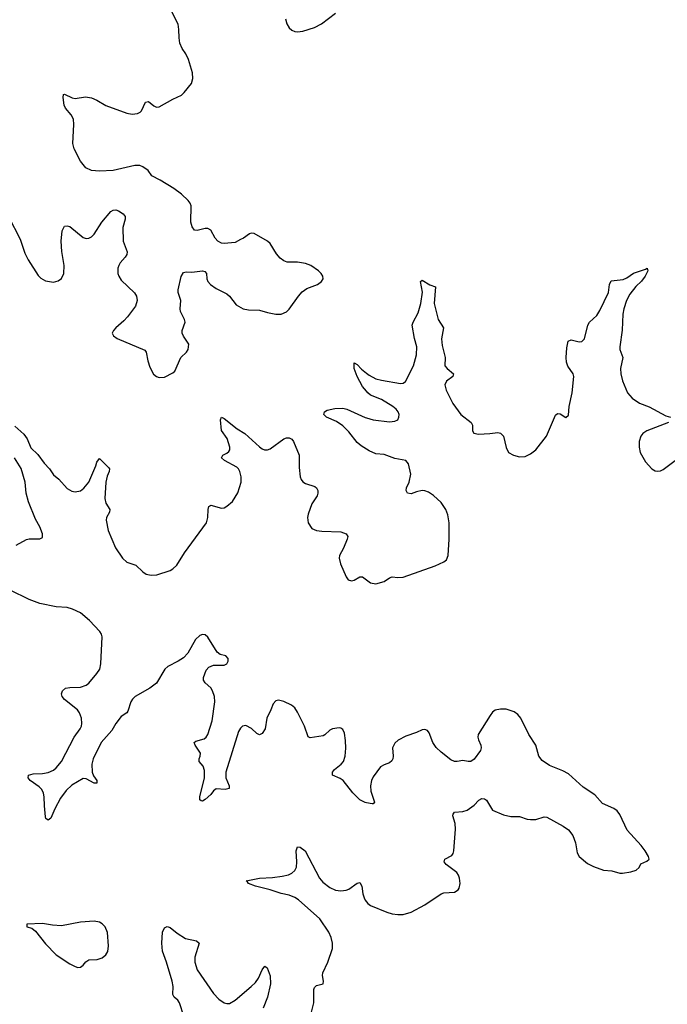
# Model space of a CAD drawing. Header units: inches. Extents: x 1694897 to 1849880, y 907231 to 1017944.
# Tile 64 of 171: x 1737440 to 1742220, y 1003438 to 1010703. Entities that reach past the tile are written whole.
import ezdxf

# ---------------------------------------------------------------- set-up
doc = ezdxf.new("R2010")
doc.units = ezdxf.units.IN
doc.header["$MEASUREMENT"] = 0
for name, color, linetype in [('B7030', 7, 'Continuous'), ('B7031', 7, 'Continuous'), ('B7040', 7, 'Continuous')]:
    doc.layers.add(name, color=color, linetype=linetype)

msp = doc.modelspace()

# ---------------------------------------------------------------- linework, layer by layer
at = {"layer": 'B7030', "color": 6}
for points, elevation in [([(1737356.9, 1009250), (1737443.1, 1009083.1), (1737479.4, 1008979.4), (1737502.3, 1008930), (1737576.3, 1008816.3), (1737596.3, 1008796.3), (1737630, 1008776.6), (1737690, 1008767), (1737724.8, 1008775.1), (1737750, 1008794.4), (1737766.5, 1008830), (1737769.9, 1008890), (1737752.7, 1008992.7), (1737746.9, 1009070), (1737754.8, 1009145.2), (1737770, 1009178.6), (1737790, 1009183), (1737810, 1009175.9), (1737910, 1009094.7), (1737930, 1009089.6), (1737950, 1009091.7), (1737970, 1009102), (1737990, 1009121), (1738046.2, 1009210), (1738112.9, 1009287.1), (1738130, 1009297.5), (1738150, 1009299.1), (1738170, 1009293.2), (1738203.5, 1009270), (1738217.9, 1009250), (1738218.6, 1009230), (1738202.6, 1009170), (1738204.4, 1009070), (1738233.6, 1008990), (1738232, 1008970), (1738219.9, 1008950), (1738182, 1008910), (1738171.3, 1008890), (1738165.4, 1008870), (1738165.6, 1008830), (1738171.9, 1008810), (1738190, 1008780.4), (1738288, 1008688), (1738302.5, 1008662.5), (1738308.2, 1008630), (1738294.3, 1008590), (1738236.3, 1008510), (1738210, 1008481), (1738150.2, 1008430), (1738132.4, 1008410), (1738124, 1008390), (1738131.7, 1008370), (1738160.2, 1008350), (1738363.9, 1008263.9), (1738374.4, 1008250), (1738385, 1008185), (1738400.1, 1008140.1), (1738428.7, 1008088.7), (1738450.2, 1008070.2), (1738470, 1008063.1), (1738510, 1008066.5), (1738570, 1008097.5), (1738585.3, 1008110), (1738628.8, 1008211.2), (1738670.6, 1008250), (1738684.5, 1008270), (1738689, 1008310), (1738648.7, 1008368.7), (1738639.9, 1008390), (1738639.9, 1008410), (1738662.8, 1008470), (1738657.5, 1008490), (1738627.9, 1008550), (1738624, 1008570), (1738629.3, 1008630), (1738609.9, 1008690.1), (1738609.1, 1008710.9), (1738632.3, 1008807.7), (1738650, 1008837.3), (1738670, 1008842), (1738710, 1008839.6), (1738790, 1008850.5), (1738805.7, 1008845.7), (1738818.9, 1008830), (1738822.6, 1008790), (1738829.4, 1008770), (1738848.5, 1008750), (1738890, 1008719), (1738970, 1008681), (1738990, 1008662.8), (1739038.9, 1008598.9), (1739090, 1008570.1), (1739130, 1008562.5), (1739210, 1008559.7), (1739270, 1008541.7), (1739330, 1008530.9), (1739370, 1008531), (1739410, 1008546.2), (1739430, 1008566), (1739496.9, 1008663.1), (1739525.3, 1008694.7), (1739560.7, 1008719.3), (1739637.4, 1008750), (1739668.5, 1008770), (1739679.8, 1008790), (1739677.6, 1008810), (1739666.2, 1008830), (1739645.6, 1008850), (1739590, 1008889.2), (1739550, 1008904.6), (1739490, 1008914.7), (1739414.9, 1008914.9), (1739390, 1008922.6), (1739363.6, 1008943.6), (1739336.4, 1008976.4), (1739290, 1009050.9), (1739268.2, 1009070), (1739170, 1009125.6), (1739150, 1009128.4), (1739136.7, 1009123.3), (1739092.7, 1009090), (1739070, 1009082), (1739030, 1009058.2), (1738950, 1009051.8), (1738930, 1009054.1), (1738901.7, 1009070), (1738883.7, 1009090), (1738850, 1009149.8), (1738830, 1009161.4), (1738810, 1009161.6), (1738750, 1009146.3), (1738730, 1009151), (1738714, 1009174), (1738703.9, 1009210), (1738705.9, 1009330), (1738698.7, 1009350), (1738683.4, 1009370), (1738634.9, 1009414.9), (1738576.9, 1009456.9), (1738478.2, 1009518.2), (1738414.7, 1009550), (1738389.6, 1009590), (1738350, 1009617.6), (1738326.8, 1009626.8), (1738290, 1009628), (1738130, 1009589.5), (1738030, 1009584.3), (1737969.8, 1009589.8), (1737929.8, 1009609.8), (1737890, 1009658), (1737841.6, 1009750), (1737832, 1009790), (1737840.2, 1009930), (1737836.8, 1009970), (1737820.8, 1010000)], 900), ([(1740000, 1007961.8), (1739970, 1007997.7), (1739929.9, 1008070.1), (1739909.8, 1008130.2), (1739908.7, 1008171.3), (1739930, 1008159.5), (1739963.2, 1008123.2), (1740000, 1008095.3)], 800), ([(1740000, 1007533.9), (1739959.6, 1007559.6), (1739930, 1007583.9), (1739870, 1007661.4), (1739825.6, 1007705.6), (1739778.1, 1007738.1), (1739705.6, 1007770), (1739684.2, 1007790), (1739689.5, 1007810), (1739710, 1007822), (1739767, 1007833), (1739824.5, 1007835.5), (1739855.8, 1007830), (1739990, 1007768.3), (1740000, 1007765.3)], 800), ([(1737404, 1007704), (1737470, 1007646), (1737495.8, 1007610), (1737523.7, 1007543.7), (1737574.1, 1007494.1), (1737620.5, 1007430), (1737660.2, 1007390), (1737690, 1007344.9), (1737730, 1007313.1), (1737790, 1007243.9), (1737824.6, 1007224.6), (1737850, 1007218.5), (1737890, 1007227.1), (1737914.4, 1007245.6), (1737950.4, 1007289.6), (1738002.3, 1007410), (1738010, 1007437.3), (1738030, 1007464.9), (1738097.4, 1007397.4), (1738103.6, 1007390), (1738100.2, 1007370), (1738085.1, 1007334.9), (1738075.1, 1007290), (1738069.7, 1007170), (1738076.4, 1007136.4), (1738106, 1007090), (1738103.8, 1007070), (1738082, 1007030), (1738079.8, 1007010), (1738094.6, 1006934.6), (1738147.3, 1006807.3), (1738198.7, 1006730), (1738230, 1006700.9), (1738298.5, 1006678.5), (1738350, 1006629.1), (1738373.1, 1006613.1), (1738410, 1006604.1), (1738452.1, 1006607.9), (1738550, 1006639.8), (1738570, 1006650.2), (1738600.5, 1006679.5), (1738656.3, 1006770), (1738818.2, 1006990), (1738829.5, 1007030), (1738830.5, 1007090), (1738836.2, 1007110), (1738850, 1007119.8), (1738930, 1007098.4), (1738950, 1007101.7), (1738970, 1007112.6), (1739010, 1007147.3), (1739050, 1007211.8), (1739075.4, 1007290), (1739074, 1007330), (1739065.8, 1007370), (1739054.7, 1007390), (1739041.8, 1007401.8), (1738951.3, 1007450), (1738930.6, 1007470), (1738940.7, 1007490), (1738970, 1007505.1), (1738982.9, 1007517.1), (1738990.7, 1007530), (1738991.7, 1007548.3), (1738971.9, 1007611.9), (1738930, 1007671.3), (1738921.7, 1007750), (1738930, 1007770.2), (1738950, 1007760.6), (1739045.2, 1007685.2), (1739103.2, 1007650), (1739210, 1007551.9), (1739230, 1007536), (1739246, 1007530), (1739270, 1007529.6), (1739290, 1007537), (1739390, 1007611.4), (1739410, 1007618), (1739430, 1007617.7), (1739450, 1007607.2), (1739461.8, 1007590), (1739502, 1007490), (1739502.2, 1007397.8), (1739510.1, 1007330), (1739518.1, 1007310), (1739530, 1007293), (1739550, 1007280.1), (1739618.9, 1007258.9), (1739630.2, 1007250), (1739640.2, 1007230), (1739641.3, 1007210), (1739635.9, 1007190), (1739597.6, 1007130), (1739570, 1007054.5), (1739564, 1007030), (1739568.4, 1006990), (1739595.6, 1006950), (1739630, 1006933.4), (1739670, 1006928.2), (1739810, 1006924.2), (1739850.8, 1006910), (1739862.4, 1006890), (1739857.7, 1006870), (1739830, 1006804.5), (1739800.1, 1006750), (1739797.3, 1006730), (1739808.5, 1006688.5), (1739851, 1006591), (1739865.7, 1006570), (1739890, 1006562.6), (1739910, 1006568.4), (1739950, 1006593.2), (1739970, 1006592.5), (1740000, 1006570.4)], 800), ([(1737415.3, 1006824.7), (1737490, 1006868.6), (1737510, 1006872.8), (1737590, 1006871.6), (1737610, 1006883), (1737609.8, 1006910), (1737590, 1006960.3), (1737557.1, 1007017.1), (1737506.5, 1007146.5), (1737488.3, 1007210), (1737480.2, 1007290), (1737450.9, 1007390.9), (1737401.4, 1007470)], 800), ([(1740000, 1004925), (1739990, 1004926.7), (1739950, 1004947.4), (1739898, 1004998), (1739827.9, 1005090), (1739805.2, 1005105.2), (1739748.7, 1005130), (1739749.9, 1005150), (1739763.4, 1005170), (1739813.6, 1005210), (1739829.9, 1005230), (1739842.9, 1005270), (1739847.4, 1005327.4), (1739845.8, 1005385.8), (1739838, 1005438), (1739825.8, 1005465.8), (1739810, 1005476.1), (1739797.5, 1005477.5), (1739750, 1005471.6), (1739730, 1005461.4), (1739693.4, 1005426.6), (1739680.2, 1005419.8), (1739585, 1005405), (1739570, 1005412.3), (1739543.1, 1005490), (1739490, 1005594.7), (1739470, 1005625.1), (1739445.6, 1005645.6), (1739390, 1005672), (1739350, 1005681.7), (1739330, 1005678), (1739310, 1005656.2), (1739294.5, 1005610), (1739263.2, 1005550), (1739251.3, 1005470), (1739230, 1005436.4), (1739210, 1005426.5), (1739190, 1005437.3), (1739152.1, 1005472.1), (1739110, 1005495), (1739085.4, 1005490), (1739070, 1005476.5), (1739055.2, 1005450), (1738962.7, 1005150), (1738962.3, 1005110), (1738985.6, 1005050), (1738985.7, 1005030), (1738955.7, 1005024.3), (1738890, 1005029.1), (1738870, 1005013.9), (1738850, 1004986.9), (1738810, 1004948.9), (1738790, 1004937.7), (1738780.2, 1004940.2), (1738770, 1004947.6), (1738769.1, 1004970), (1738803.8, 1005110), (1738804.5, 1005164.5), (1738794.5, 1005194.5), (1738765.4, 1005230), (1738764.1, 1005250), (1738773.4, 1005270), (1738775.7, 1005290), (1738734.8, 1005350), (1738728.4, 1005370), (1738741.4, 1005378.6), (1738803.1, 1005396.9), (1738817.5, 1005410), (1738829, 1005430), (1738860.7, 1005530), (1738879.8, 1005670), (1738877.7, 1005710), (1738863.9, 1005750), (1738850, 1005772.3), (1738808.2, 1005810), (1738796.4, 1005830), (1738796, 1005850), (1738817.2, 1005902.8), (1738835.4, 1005924.6), (1738870, 1005940.5), (1738950, 1005940.3), (1738970, 1005950.7), (1738978.3, 1005970), (1738979.7, 1005990), (1738961.2, 1006010), (1738920.3, 1006020.3), (1738896.8, 1006036.8), (1738830, 1006147.8), (1738810, 1006163.5), (1738790, 1006166.5), (1738770, 1006159.8), (1738737.1, 1006130), (1738680.9, 1006030), (1738650, 1005994.9), (1738611.2, 1005968.8), (1738534, 1005930), (1738512.4, 1005910), (1738450, 1005808.7), (1738401.1, 1005770), (1738293.6, 1005710), (1738272.7, 1005690), (1738260.8, 1005670), (1738239.6, 1005600.4), (1738230.8, 1005589.2), (1738190, 1005562.6), (1738150.1, 1005510), (1738121.1, 1005458.9), (1738042.4, 1005370), (1737981.9, 1005250), (1737972.2, 1005210), (1737975.8, 1005150), (1737984.6, 1005124.6), (1738010.2, 1005090), (1738010.7, 1005069.3), (1737990, 1005070.8), (1737930, 1005102.7), (1737910, 1005104), (1737824.3, 1005055.7), (1737783.3, 1005016.7), (1737741.4, 1004958.6), (1737699, 1004881), (1737670, 1004812.6), (1737650, 1004798), (1737634, 1004810), (1737630, 1004822), (1737622.4, 1004902.4), (1737621.7, 1004970), (1737616.5, 1004996.5), (1737602.7, 1005022.7), (1737583.9, 1005043.9), (1737518.9, 1005090), (1737503.6, 1005110), (1737506.6, 1005130), (1737540.2, 1005139.8), (1737610, 1005141.8), (1737650, 1005148.1), (1737690, 1005166), (1737710, 1005182.3), (1737750, 1005230.2), (1737843.7, 1005410), (1737886.8, 1005470), (1737896.3, 1005490), (1737899.6, 1005510), (1737895.7, 1005550), (1737882.6, 1005590), (1737866.6, 1005610), (1737770, 1005686.5), (1737754.6, 1005710), (1737749.8, 1005730), (1737755.6, 1005750), (1737778.4, 1005770), (1737810, 1005776.1), (1737890, 1005777.6), (1737930, 1005791.8), (1737950, 1005808.3), (1738010, 1005877.8), (1738031.4, 1005910), (1738039.5, 1005950), (1738050.3, 1006150), (1738044.8, 1006170), (1738031.2, 1006190), (1737955.4, 1006270), (1737890, 1006326.9), (1737830, 1006353.1), (1737790, 1006365.8), (1737710, 1006372), (1737590, 1006395.4), (1737510, 1006424.2), (1737370, 1006492.8)], 800), ([(1739586.5, 1003350), (1739611.1, 1003450), (1739612.2, 1003547.8), (1739616.6, 1003563.4), (1739630, 1003577.6), (1739679, 1003590), (1739681.6, 1003610), (1739675.8, 1003650), (1739678.9, 1003670), (1739714.1, 1003750), (1739749.5, 1003850), (1739749.3, 1003890), (1739740.4, 1003930), (1739722.7, 1003970), (1739654.9, 1004070), (1739497.8, 1004210), (1739470, 1004227.2), (1739430, 1004242.6), (1739370, 1004256.5), (1739290, 1004283.6), (1739179.7, 1004310), (1739129.8, 1004330), (1739122.9, 1004342.9), (1739112.3, 1004350), (1739210.8, 1004369.2), (1739306.5, 1004373.5), (1739376.5, 1004383.5), (1739425.5, 1004394.5), (1739450, 1004406.9), (1739470, 1004425.5), (1739482.6, 1004450), (1739486.2, 1004490), (1739481.9, 1004570), (1739490, 1004599.6), (1739510, 1004597.4), (1739546.2, 1004570), (1739653, 1004370), (1739678.8, 1004338.8), (1739730, 1004300.1), (1739770, 1004281), (1739810, 1004276.4), (1739850, 1004279.2), (1739870, 1004288.2), (1739930, 1004331.4), (1739950, 1004336.9), (1739964.8, 1004310), (1739973.3, 1004253.3), (1739982.7, 1004222.7), (1739990, 1004205.7), (1740000, 1004193.5)], 800), ([(1738652.7, 1003350), (1738619.9, 1003450), (1738607.6, 1003467.6), (1738581.1, 1003490), (1738569.6, 1003509.6), (1738573.3, 1003570), (1738565.3, 1003610), (1738524.5, 1003750), (1738493.6, 1003830), (1738490.5, 1003889.5), (1738494.2, 1003970), (1738510, 1004002.3), (1738522.9, 1004010), (1738530, 1004013.4), (1738550, 1004005.2), (1738602.7, 1003962.7), (1738664, 1003924), (1738745.5, 1003905.5), (1738766, 1003890), (1738733.4, 1003786.6), (1738733.8, 1003750), (1738750, 1003693.2), (1738870, 1003517.8), (1738910, 1003476.2), (1738950, 1003450.2), (1738970, 1003443.6), (1738990, 1003444.2), (1739030, 1003469.4), (1739150, 1003569.6), (1739179.7, 1003600.3), (1739201.9, 1003630), (1739230, 1003692.2), (1739250, 1003718.7), (1739267.9, 1003707.9), (1739288.5, 1003648.5), (1739291.6, 1003590), (1739268.3, 1003491.7), (1739236.8, 1003410)], 800)]:
    msp.add_lwpolyline(points, dxfattribs=dict(at, elevation=elevation))
at = {"layer": 'B7030', "color": 6, "elevation": 900}
msp.add_lwpolyline([(1737990, 1004051.6), (1737890, 1004043.7), (1737750, 1004016.8), (1737681.8, 1004021.8), (1737610, 1004035.6), (1737494, 1004030), (1737492, 1004010), (1737530, 1003999.1), (1737557.1, 1003977.1), (1737630, 1003885.5), (1737710, 1003804.4), (1737810, 1003736.5), (1737850, 1003716.6), (1737870, 1003711), (1737890, 1003712.9), (1737910, 1003726.5), (1737928, 1003752), (1737950, 1003766.2), (1738011.1, 1003768.9), (1738050, 1003781.1), (1738076, 1003803.9), (1738090, 1003828.7), (1738095.8, 1003870), (1738087.4, 1003967.4), (1738070.4, 1004010.4), (1738050, 1004030.8), (1738030, 1004044.1)], close=True, dxfattribs=at)
at = {"layer": 'B7031', "color": 6, "elevation": 900}
for points in [[(1737820.8, 1010000), (1737820.5, 1010000.5), (1737779.4, 1010050), (1737767.7, 1010072.3), (1737760.5, 1010130), (1737764, 1010150), (1737770, 1010152.4), (1737827.2, 1010127.2), (1737850, 1010122), (1737927, 1010133), (1737970, 1010126.7), (1738010, 1010110.2), (1738076.5, 1010070), (1738230, 1010012.6), (1738270, 1010006.6), (1738310, 1010011.1), (1738330, 1010019.7), (1738338.5, 1010030), (1738370, 1010095.5), (1738390, 1010100.2), (1738430, 1010067.1), (1738450, 1010058.5), (1738470, 1010059.7), (1738570, 1010117.3), (1738633.8, 1010146.2), (1738654.8, 1010165.2), (1738707.5, 1010232.5), (1738719.4, 1010270), (1738714.9, 1010310), (1738687.5, 1010410), (1738667.5, 1010450), (1738639.5, 1010490), (1738621.8, 1010530), (1738616.3, 1010570), (1738616.1, 1010630), (1738609, 1010670), (1738499.7, 1010890)], [(1739401.2, 1010710), (1739412.1, 1010672), (1739430, 1010643.6), (1739450, 1010625.5), (1739470, 1010615.2), (1739490, 1010612.1), (1739530, 1010617.5), (1739615.7, 1010644.3), (1739667.2, 1010672.8), (1739770, 1010750.3)]]:
    msp.add_lwpolyline(points, dxfattribs=at)
at = {"layer": 'B7040', "color": 6, "elevation": 800}
for points in [[(1740000, 1008095.3), (1740020.1, 1008080.1), (1740070, 1008053.8), (1740110, 1008043.1), (1740250, 1008019.8), (1740270, 1008021.5), (1740287.8, 1008032.2), (1740347.8, 1008150), (1740368.2, 1008230), (1740370.3, 1008290), (1740354.3, 1008350), (1740337.5, 1008450), (1740343.7, 1008470), (1740380.7, 1008539.3), (1740400.1, 1008610), (1740413.4, 1008693.4), (1740398, 1008770), (1740410, 1008780.5), (1740466.3, 1008746.3), (1740510, 1008733), (1740498.8, 1008610), (1740529.7, 1008489.7), (1740567.5, 1008430), (1740552.9, 1008347.1), (1740558.7, 1008298.7), (1740581.1, 1008210), (1740579, 1008150), (1740594.2, 1008130), (1740641.5, 1008090), (1740636, 1008070), (1740590, 1008036.1), (1740578, 1008010), (1740588.6, 1007970), (1740638.2, 1007870), (1740697.2, 1007790), (1740772, 1007730), (1740782.3, 1007710), (1740781.3, 1007670), (1740792.3, 1007652.3), (1740825.3, 1007645.3), (1740910, 1007649.5), (1740970, 1007658), (1740990, 1007653.4), (1741011.6, 1007630), (1741030, 1007546), (1741049, 1007509), (1741086, 1007490), (1741130, 1007477.1), (1741170, 1007479.1), (1741210, 1007499.1), (1741250, 1007530.4), (1741327.3, 1007630), (1741394.5, 1007785.5), (1741410, 1007797.6), (1741430, 1007795.3), (1741470, 1007768.4), (1741490, 1007784.9), (1741496.6, 1007850), (1741518.5, 1007950), (1741529.4, 1008069.4), (1741524.9, 1008090), (1741485.7, 1008145.7), (1741475.6, 1008175.6), (1741473.1, 1008210), (1741477.8, 1008282.2), (1741489.4, 1008330.6), (1741510, 1008340.2), (1741570, 1008327.2), (1741590, 1008329.5), (1741610, 1008348.3), (1741632.3, 1008450), (1741644.8, 1008470), (1741698.6, 1008521.4), (1741723, 1008557), (1741784.8, 1008690), (1741793.5, 1008750), (1741805, 1008775), (1741895, 1008785), (1741921.9, 1008798.1), (1741970, 1008832.9), (1742058.4, 1008861.6), (1742070.4, 1008870.4), (1742075.5, 1008850), (1742057.1, 1008810), (1742030, 1008773), (1741986.7, 1008733.3), (1741943.2, 1008676.8), (1741919.3, 1008630), (1741900.1, 1008570), (1741891.6, 1008530), (1741887.4, 1008412.6), (1741869.5, 1008290), (1741870.1, 1008270), (1741890.8, 1008210), (1741874.8, 1008130), (1741878, 1008090), (1741890, 1008038), (1741927.1, 1007950), (1741961.7, 1007910), (1742014.1, 1007874.1), (1742085.4, 1007845.4), (1742210, 1007781.2), (1742243.8, 1007770)], [(1740000, 1007765.3), (1740050, 1007750.7), (1740170, 1007735.6), (1740210, 1007741.5), (1740230, 1007751.6), (1740239.2, 1007770), (1740239.9, 1007790), (1740233.9, 1007810), (1740219.9, 1007830), (1740194.5, 1007850), (1740110, 1007900.9), (1740030, 1007933.6), (1740009.9, 1007950), (1740000, 1007961.8)], [(1742228.9, 1007730), (1742068.8, 1007670), (1742039.1, 1007650), (1742024.5, 1007630), (1742013.2, 1007590), (1742012.3, 1007550), (1742020.2, 1007510), (1742059.6, 1007439.6), (1742104.6, 1007390), (1742130, 1007374.7), (1742150, 1007371.3), (1742170, 1007375.4), (1742190, 1007385.1), (1742278.6, 1007450)], [(1740000, 1006570.4), (1740030, 1006548.3), (1740070, 1006540.8), (1740130, 1006557.6), (1740170, 1006584.6), (1740190, 1006591.3), (1740230, 1006586.1), (1740270.4, 1006589.6), (1740505.8, 1006674.2), (1740570, 1006703.2), (1740590, 1006716.9), (1740602.4, 1006750), (1740610.6, 1006869.4), (1740610.2, 1006990), (1740601.3, 1007050), (1740585.4, 1007090), (1740550, 1007141.1), (1740493.2, 1007193.2), (1740456.9, 1007216.9), (1740430, 1007226.5), (1740410, 1007228.2), (1740370, 1007219.6), (1740330, 1007204.2), (1740302.9, 1007210), (1740291.7, 1007230), (1740294.9, 1007250), (1740315.8, 1007290), (1740326.7, 1007350), (1740310, 1007426.6), (1740291.1, 1007450), (1740210, 1007466.4), (1740130, 1007495.3), (1740070, 1007500.8), (1740020.7, 1007520.7), (1740000, 1007533.9)], [(1740000, 1004193.5), (1740010, 1004181.3), (1740030, 1004168.3), (1740150, 1004117.5), (1740190, 1004105.2), (1740230, 1004099.7), (1740270, 1004101.3), (1740330, 1004118), (1740430, 1004172.4), (1740550, 1004253.2), (1740570, 1004260.6), (1740650, 1004264.9), (1740676.6, 1004283.4), (1740684.2, 1004295.8), (1740690.7, 1004329.3), (1740687, 1004370), (1740679.5, 1004390), (1740666.3, 1004410), (1740588.7, 1004470), (1740572.9, 1004490), (1740577.3, 1004510), (1740630, 1004535.2), (1740639.4, 1004550), (1740643.8, 1004570), (1740656.5, 1004730), (1740653.2, 1004773.2), (1740636.8, 1004830), (1740639.1, 1004840.9), (1740650, 1004855.8), (1740710, 1004860.9), (1740743.5, 1004870), (1740793.5, 1004906.5), (1740830, 1004945), (1740850, 1004955.8), (1740870, 1004954.5), (1740884.4, 1004944.4), (1740930, 1004871.8), (1741010, 1004837), (1741065.1, 1004825.1), (1741130, 1004823.6), (1741184.7, 1004804.7), (1741210, 1004801.3), (1741250, 1004802.8), (1741310, 1004822), (1741330, 1004819.4), (1741451.5, 1004751.5), (1741490, 1004724.6), (1741522.8, 1004682.8), (1741543.2, 1004630), (1741554.8, 1004554.8), (1741568.4, 1004530), (1741630, 1004477.6), (1741674.3, 1004454.3), (1741750, 1004428.9), (1741810, 1004423.1), (1741870, 1004405.3), (1741890, 1004406.7), (1741950, 1004416.4), (1741991.2, 1004428.8), (1742011.4, 1004448.6), (1742024.4, 1004475.6), (1742070, 1004494.8), (1742085.2, 1004510), (1742080.9, 1004530), (1742056.9, 1004570), (1742026.3, 1004610), (1741923.7, 1004723.7), (1741870, 1004839.6), (1741850, 1004866.3), (1741824.1, 1004884.1), (1741740.6, 1004920.6), (1741684.1, 1004984.1), (1741599.6, 1005039.6), (1741490, 1005138.8), (1741450, 1005160.4), (1741350, 1005201.1), (1741296.8, 1005236.8), (1741272, 1005270), (1741250.3, 1005350.3), (1741198.9, 1005430), (1741139.2, 1005550), (1741116.2, 1005576.2), (1741090, 1005595.6), (1741030, 1005616.3), (1740990, 1005616.2), (1740950, 1005607.7), (1740930, 1005593.2), (1740913.1, 1005570), (1740823.2, 1005430), (1740821.4, 1005410), (1740826.3, 1005390), (1740844.5, 1005350), (1740846.1, 1005330), (1740841, 1005310), (1740793.7, 1005246.3), (1740770, 1005230.9), (1740750, 1005228.9), (1740710, 1005236.1), (1740670, 1005228.6), (1740650, 1005230.8), (1740623, 1005243), (1740550, 1005299.4), (1740513.7, 1005333.7), (1740489.5, 1005370), (1740462.1, 1005442.1), (1740450, 1005458), (1740430, 1005465.7), (1740410, 1005462.3), (1740370, 1005443.2), (1740290, 1005416.7), (1740233.5, 1005386.5), (1740210, 1005364.8), (1740192.6, 1005330), (1740196.3, 1005270), (1740194.7, 1005250), (1740186.5, 1005233.5), (1740170, 1005218.8), (1740130, 1005205.9), (1740102.8, 1005190), (1740050, 1005116.8), (1740037.6, 1005090), (1740030.1, 1005050), (1740032.4, 1005010), (1740059.6, 1004930), (1740050, 1004918.1), (1740042.3, 1004917.7), (1740000, 1004925)]]:
    msp.add_lwpolyline(points, dxfattribs=at)

doc.saveas('drawing.dxf')
